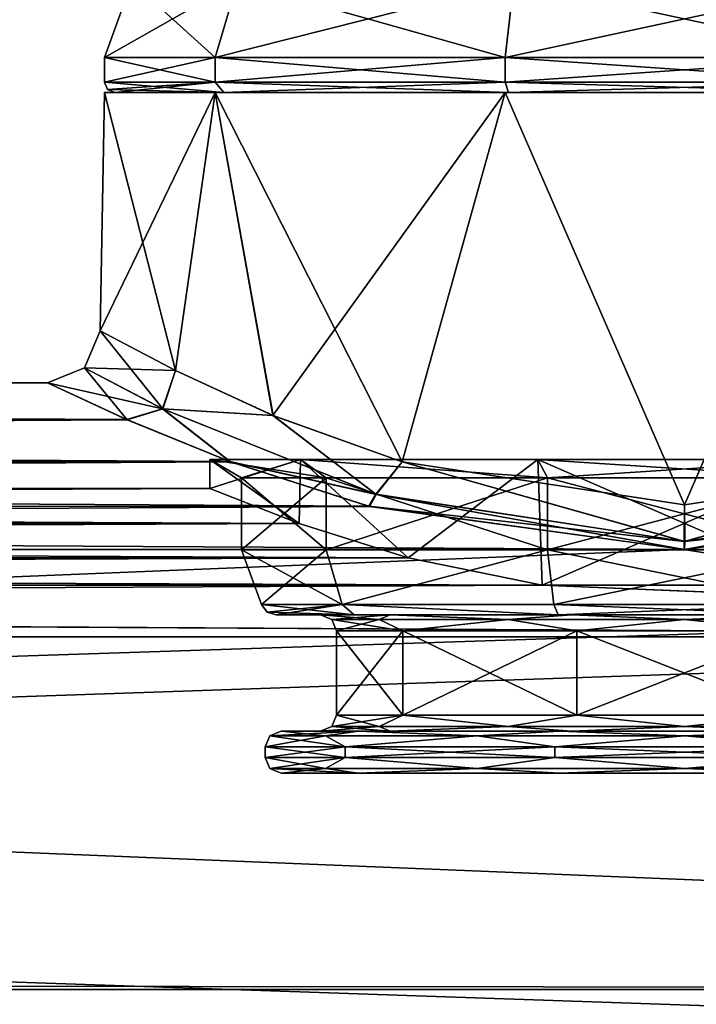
# Model space of a CAD drawing. Header units: metres. Extents: x -150 to 150, y -23 to 84.
# Tile 20 of 27: x 64 to 77, y 11 to 30. Entities that reach past the tile are written whole.
import ezdxf

# ---------------------------------------------------------------- set-up
doc = ezdxf.new("R2010")
doc.units = ezdxf.units.M
doc.layers.add('solid_26009110_SW0001', color=7, linetype='CONTINUOUS')

msp = doc.modelspace()

# ---------------------------------------------------------------- linework, layer by layer
at = {"layer": 'solid_26009110_SW0001'}
for points in [[(68.023552, 30.6, -6.158559), (67.600853, 29.164444, -6.465693), (65.5, 29.164444)], [(66.022499, 30.6), (65.5, 29.164444), (67.600853, 29.164444, 6.465693)], [(66.022499, 30.6), (68.023552, 30.6, -6.158559), (65.5, 29.164444)], [(68.023552, 30.6, 6.158559), (66.022499, 30.6), (67.600853, 29.164444, 6.465693)], [(73.262192, 30.6, -9.964667), (73.100769, 29.164444, -10.461607), (67.600853, 29.164444, -6.465693)], [(68.023552, 30.6, -6.158559), (73.262192, 30.6, -9.964667), (67.600853, 29.164444, -6.465693)], [(68.023552, 30.6, 6.158559), (67.600853, 29.164444, 6.465693), (73.100769, 29.164444, 10.461607)], [(73.262192, 30.6, 9.964667), (68.023552, 30.6, 6.158559), (73.100769, 29.164444, 10.461607)], [(79.737808, 30.6, -9.964667), (79.899231, 29.164444, -10.461607), (73.100769, 29.164444, -10.461607)], [(73.262192, 30.6, -9.964667), (79.737808, 30.6, -9.964667), (73.100769, 29.164444, -10.461607)], [(73.262192, 30.6, 9.964667), (73.100769, 29.164444, 10.461607), (79.899231, 29.164444, 10.461607)], [(79.737808, 30.6, 9.964667), (73.262192, 30.6, 9.964667), (79.899231, 29.164444, 10.461607)], [(65.5, 28.700001), (65.5, 29.164444), (67.600853, 29.164444, -6.465693)], [(67.600815, 28.700001, -6.465639), (65.5, 28.700001), (67.600853, 29.164444, -6.465693)], [(67.600815, 28.700001, 6.465639), (65.5, 29.164444), (65.5, 28.700001)], [(67.600815, 28.700001, 6.465639), (67.600853, 29.164444, 6.465693), (65.5, 29.164444)], [(67.600815, 28.700001, -6.465639), (67.600853, 29.164444, -6.465693), (73.100769, 29.164444, -10.461607)], [(73.100815, 28.700001, -10.461622), (67.600815, 28.700001, -6.465639), (73.100769, 29.164444, -10.461607)], [(67.600815, 28.700001, 6.465639), (73.100815, 28.700001, 10.461622), (67.600853, 29.164444, 6.465693)], [(73.100815, 28.700001, 10.461622), (73.100769, 29.164444, 10.461607), (67.600853, 29.164444, 6.465693)], [(73.100815, 28.700001, -10.461622), (73.100769, 29.164444, -10.461607), (79.899231, 29.164444, -10.461607)], [(79.899185, 28.700001, 10.461622), (79.899231, 29.164444, 10.461607), (73.100769, 29.164444, 10.461607)], [(73.100815, 28.700001, 10.461622), (79.899185, 28.700001, 10.461622), (73.100769, 29.164444, 10.461607)], [(79.899185, 28.700001, -10.461622), (73.100815, 28.700001, -10.461622), (79.899231, 29.164444, -10.461607)], [(67.600815, 28.700001, 6.465639), (65.5, 28.700001), (67.762634, 28.5, 6.348101)], [(65.558578, 28.558578), (67.762634, 28.5, 6.348101), (65.5, 28.700001)], [(65.558578, 28.558578), (65.5, 28.700001), (67.600815, 28.700001, -6.465639)], [(65.558578, 28.558578), (67.600815, 28.700001, -6.465639), (65.699997, 28.5)], [(65.558578, 28.558578), (65.699997, 28.5), (67.762634, 28.5, 6.348101)], [(67.600815, 28.700001, -6.465639), (67.762634, 28.5, -6.348101), (65.699997, 28.5)], [(67.600815, 28.700001, 6.465639), (67.762634, 28.5, 6.348101), (73.162628, 28.5, 10.271413)], [(67.600815, 28.700001, 6.465639), (73.162628, 28.5, 10.271413), (73.100815, 28.700001, 10.461622)], [(73.100815, 28.700001, -10.461622), (67.762634, 28.5, -6.348101), (67.600815, 28.700001, -6.465639)], [(73.100815, 28.700001, -10.461622), (73.162628, 28.5, -10.271413), (67.762634, 28.5, -6.348101)], [(73.100815, 28.700001, 10.461622), (73.162628, 28.5, 10.271413), (79.837372, 28.5, 10.271413)], [(73.100815, 28.700001, 10.461622), (79.837372, 28.5, 10.271413), (79.899185, 28.700001, 10.461622)], [(79.899185, 28.700001, -10.461622), (73.162628, 28.5, -10.271413), (73.100815, 28.700001, -10.461622)], [(79.899185, 28.700001, -10.461622), (79.837372, 28.5, -10.271413), (73.162628, 28.5, -10.271413)], [(65.42115, 23.982548), (65.5, 28.5), (67.600807, 28.5, -6.465622)], [(66.848503, 23.230917, 5.466309), (65.5, 28.5), (65.42115, 23.982548)], [(66.847527, 23.231468, -5.464561), (65.42115, 23.982548), (67.600807, 28.5, -6.465622)], [(67.762634, 28.5, -6.348101), (67.600807, 28.5, -6.465622), (65.5, 28.5)], [(65.699997, 28.5), (65.5, 28.5), (67.600807, 28.5, 6.465622)], [(66.848503, 23.230917, 5.466309), (67.600807, 28.5, 6.465622), (65.5, 28.5)], [(67.762634, 28.5, -6.348101), (65.5, 28.5), (65.699997, 28.5)], [(67.762634, 28.5, 6.348101), (65.699997, 28.5), (67.600807, 28.5, 6.465622)], [(68.696136, 22.383173, -7.903163), (66.847527, 23.231468, -5.464561), (67.600807, 28.5, -6.465622)], [(66.848503, 23.230917, 5.466309), (68.699364, 22.381794, 7.906386), (67.600807, 28.5, 6.465622)], [(73.162628, 28.5, -10.271413), (73.1008, 28.5, -10.461618), (67.600807, 28.5, -6.465622)], [(68.696136, 22.383173, -7.903163), (67.600807, 28.5, -6.465622), (73.1008, 28.5, -10.461618)], [(67.762634, 28.5, -6.348101), (73.162628, 28.5, -10.271413), (67.600807, 28.5, -6.465622)], [(73.162628, 28.5, 10.271413), (67.600807, 28.5, 6.465622), (73.1008, 28.5, 10.461618)], [(71.148376, 21.501774, 9.749996), (73.1008, 28.5, 10.461618), (67.600807, 28.5, 6.465622)], [(73.162628, 28.5, 10.271413), (67.762634, 28.5, 6.348101), (67.600807, 28.5, 6.465622)], [(68.699364, 22.381794, 7.906386), (71.148376, 21.501774, 9.749996), (67.600807, 28.5, 6.465622)], [(71.145058, 21.50279, -9.748154), (68.696136, 22.383173, -7.903163), (73.1008, 28.5, -10.461618)], [(76.499176, 20.688141, -11.136356), (71.145058, 21.50279, -9.748154), (73.1008, 28.5, -10.461618)], [(71.148376, 21.501774, 9.749996), (76.500519, 20.688131, 11.136356), (73.1008, 28.5, 10.461618)], [(73.162628, 28.5, -10.271413), (79.8992, 28.5, -10.461618), (73.1008, 28.5, -10.461618)], [(76.499176, 20.688141, -11.136356), (73.1008, 28.5, -10.461618), (79.8992, 28.5, -10.461618)], [(79.837372, 28.5, 10.271413), (73.1008, 28.5, 10.461618), (79.8992, 28.5, 10.461618)], [(76.500519, 20.688131, 11.136356), (79.8992, 28.5, 10.461618), (73.1008, 28.5, 10.461618)], [(79.837372, 28.5, 10.271413), (73.162628, 28.5, 10.271413), (73.1008, 28.5, 10.461618)], [(73.162628, 28.5, -10.271413), (79.837372, 28.5, -10.271413), (79.8992, 28.5, -10.461618)], [(81.851563, 21.501755, -9.750033), (76.499176, 20.688141, -11.136356), (79.8992, 28.5, -10.461618)], [(76.500519, 20.688131, 11.136356), (81.854828, 21.502754, 9.748219), (79.8992, 28.5, 10.461618)], [(65.122208, 23.286751, 0), (65.42115, 23.982548), (66.847527, 23.231468, -5.464561)], [(66.606819, 22.505665, 5.649123), (65.42115, 23.982548), (65.122208, 23.286751, 0)], [(66.606819, 22.505665, 5.649123), (66.848503, 23.230917, 5.466309), (65.42115, 23.982548)], [(65.122208, 23.286751, 0), (64.421303, 23), (65.930893, 22.300644, 5.62861)], [(66.602974, 22.507618, -5.642427), (64.421303, 23), (65.122208, 23.286751, 0)], [(66.606819, 22.505665, 5.649123), (65.122208, 23.286751, 0), (65.930893, 22.300644, 5.62861)], [(66.602974, 22.507618, -5.642427), (65.122208, 23.286751, 0), (66.847527, 23.231468, -5.464561)], [(66.602974, 22.507618, -5.642427), (66.847527, 23.231468, -5.464561), (68.696136, 22.383173, -7.903163)], [(66.606819, 22.505665, 5.649123), (68.699364, 22.381794, 7.906386), (66.848503, 23.230917, 5.466309)], [(-65.930931, 22.300629, -5.628675), (-64.421303, 23), (65.924957, 22.303236, -5.618331)], [(64.421303, 23), (-64.421303, 23), (-65.925064, 22.303188, 5.618521)], [(65.930893, 22.300644, 5.62861), (64.421303, 23), (-65.925064, 22.303188, 5.618521)], [(65.924957, 22.303236, -5.618331), (-64.421303, 23), (64.421303, 23)], [(66.602974, 22.507618, -5.642427), (65.924957, 22.303236, -5.618331), (64.421303, 23)], [(66.602974, 22.507618, -5.642427), (67.87989, 21.509291, -8.145577), (65.924957, 22.303236, -5.618331)], [(66.606819, 22.505665, 5.649123), (65.930893, 22.300644, 5.62861), (67.890427, 21.505346, 8.155984)], [(66.602974, 22.507618, -5.642427), (70.646133, 20.889467, -9.806527), (67.87989, 21.509291, -8.145577)], [(66.602974, 22.507618, -5.642427), (68.696136, 22.383173, -7.903163), (70.646133, 20.889467, -9.806527)], [(70.657341, 20.886023, 9.813308), (66.606819, 22.505665, 5.649123), (67.890427, 21.505346, 8.155984)], [(70.657341, 20.886023, 9.813308), (68.699364, 22.381794, 7.906386), (66.606819, 22.505665, 5.649123)], [(-67.890526, 21.505312, -8.156073), (-65.930931, 22.300629, -5.628675), (67.87989, 21.509291, -8.145577)], [(65.930893, 22.300644, 5.62861), (-65.925064, 22.303188, 5.618521), (-67.880058, 21.509228, 8.145741)], [(67.890427, 21.505346, 8.155984), (65.930893, 22.300644, 5.62861), (-67.880058, 21.509228, 8.145741)], [(-65.930931, 22.300629, -5.628675), (65.924957, 22.303236, -5.618331), (67.87989, 21.509291, -8.145577)], [(70.646133, 20.889467, -9.806527), (68.696136, 22.383173, -7.903163), (71.145058, 21.50279, -9.748154)], [(70.657341, 20.886023, 9.813308), (71.148376, 21.501774, 9.749996), (68.699364, 22.381794, 7.906386)], [(-70.531059, 20.658709, -10.110279), (-67.890526, 21.505312, -8.156073), (70.517204, 20.662445, -10.10264)], [(67.890427, 21.505346, 8.155984), (-67.880058, 21.509228, 8.145741), (-70.517365, 20.662401, 10.102732)], [(70.530968, 20.658731, 10.110233), (67.890427, 21.505346, 8.155984), (-70.517365, 20.662401, 10.102732)], [(-67.890526, 21.505312, -8.156073), (67.87989, 21.509291, -8.145577), (70.517204, 20.662445, -10.10264)], [(67.5, 21.54641), (67.5, 21), (69.195015, 20.331327, -5.257102)], [(69.218849, 21.54641, 5.290067), (69.194725, 20.331434, 5.256691), (67.5, 21)], [(69.218849, 21.54641, 5.290067), (67.5, 21), (67.5, 21.54641)], [(69.218849, 21.54641, -5.290067), (67.5, 21.54641), (69.195015, 20.331327, -5.257102)], [(69.218849, 21.54641, -5.290067), (68.099998, 21.200001), (67.5, 21.54641)], [(69.704193, 21.200001, 4.937305), (67.5, 21.54641), (68.099998, 21.200001)], [(69.218849, 21.54641, 5.290067), (67.5, 21.54641), (69.704193, 21.200001, 4.937305)], [(70.646133, 20.889467, -9.806527), (70.517204, 20.662445, -10.10264), (67.87989, 21.509291, -8.145577)], [(70.657341, 20.886023, 9.813308), (67.890427, 21.505346, 8.155984), (70.530968, 20.658731, 10.110233)], [(69.218849, 21.54641, -5.290067), (69.704193, 21.200001, -4.937305), (68.099998, 21.200001)], [(69.218849, 21.54641, 5.290067), (71.259331, 19.684126, 7.316776), (69.194725, 20.331434, 5.256691)], [(69.218849, 21.54641, -5.290067), (69.195015, 20.331327, -5.257102), (71.259499, 19.684078, -7.316901)], [(69.218849, 21.54641, -5.290067), (71.259499, 19.684078, -7.316901), (73.718849, 21.54641, -8.559508)], [(73.718849, 21.54641, 8.559508), (71.259331, 19.684126, 7.316776), (69.218849, 21.54641, 5.290067)], [(69.218849, 21.54641, -5.290067), (73.904205, 21.200001, -7.988857), (69.704193, 21.200001, -4.937305)], [(69.218849, 21.54641, -5.290067), (73.718849, 21.54641, -8.559508), (73.904205, 21.200001, -7.988857)], [(69.218849, 21.54641, 5.290067), (69.704193, 21.200001, 4.937305), (73.904205, 21.200001, 7.988857)], [(73.718849, 21.54641, 8.559508), (69.218849, 21.54641, 5.290067), (73.904205, 21.200001, 7.988857)], [(70.646133, 20.889467, -9.806527), (71.145058, 21.50279, -9.748154), (76.493469, 19.992407, -11.435158)], [(76.506668, 19.992397, 11.435163), (71.148376, 21.501774, 9.749996), (70.657341, 20.886023, 9.813308)], [(76.493469, 19.992407, -11.435158), (71.145058, 21.50279, -9.748154), (76.499176, 20.688141, -11.136356)], [(76.506668, 19.992397, 11.435163), (76.500519, 20.688131, 11.136356), (71.148376, 21.501774, 9.749996)], [(73.718849, 21.54641, 8.559508), (73.805122, 19.164087, 8.58707), (71.259331, 19.684126, 7.316776)], [(73.718849, 21.54641, -8.559508), (71.259499, 19.684078, -7.316901), (73.805557, 19.164024, -8.587209)], [(73.718849, 21.54641, -8.559508), (73.805557, 19.164024, -8.587209), (79.194946, 19.164097, -8.587048)], [(73.718849, 21.54641, -8.559508), (79.194946, 19.164097, -8.587048), (79.281151, 21.54641, -8.559508)], [(79.281151, 21.54641, 8.559508), (73.805122, 19.164087, 8.58707), (73.718849, 21.54641, 8.559508)], [(73.718849, 21.54641, -8.559508), (79.281151, 21.54641, -8.559508), (73.904205, 21.200001, -7.988857)], [(73.718849, 21.54641, 8.559508), (73.904205, 21.200001, 7.988857), (79.095795, 21.200001, 7.988857)], [(79.281151, 21.54641, 8.559508), (73.718849, 21.54641, 8.559508), (79.095795, 21.200001, 7.988857)], [(79.281151, 21.54641, 8.559508), (79.19445, 19.164026, 8.587205), (73.805122, 19.164087, 8.58707)], [(79.281151, 21.54641, -8.559508), (79.095795, 21.200001, -7.988857), (73.904205, 21.200001, -7.988857)], [(76.493469, 19.992407, -11.435158), (76.499176, 20.688141, -11.136356), (81.851563, 21.501755, -9.750033)], [(76.493469, 19.992407, -11.435158), (81.851563, 21.501755, -9.750033), (82.342735, 20.886047, -9.813262)], [(76.506668, 19.992397, 11.435163), (81.854828, 21.502754, 9.748219), (76.500519, 20.688131, 11.136356)], [(82.353973, 20.889498, 9.806463), (81.854828, 21.502754, 9.748219), (76.506668, 19.992397, 11.435163)], [(69.704193, 21.200001, -4.937305), (69.704193, 19.836365, -4.937305), (68.099998, 19.836365)], [(68.099998, 21.200001), (69.704193, 21.200001, -4.937305), (68.099998, 19.836365)], [(69.704193, 19.836365, 4.937305), (68.099998, 21.200001), (68.099998, 19.836365)], [(69.704193, 19.836365, 4.937305), (69.704193, 21.200001, 4.937305), (68.099998, 21.200001)], [(73.904205, 21.200001, -7.988857), (73.904205, 19.836365, -7.988857), (69.704193, 19.836365, -4.937305)], [(69.704193, 21.200001, -4.937305), (73.904205, 21.200001, -7.988857), (69.704193, 19.836365, -4.937305)], [(73.904205, 19.836365, 7.988857), (73.904205, 21.200001, 7.988857), (69.704193, 21.200001, 4.937305)], [(69.704193, 19.836365, 4.937305), (73.904205, 19.836365, 7.988857), (69.704193, 21.200001, 4.937305)], [(79.095795, 21.200001, -7.988857), (79.095795, 19.836365, -7.988857), (73.904205, 19.836365, -7.988857)], [(73.904205, 21.200001, -7.988857), (79.095795, 21.200001, -7.988857), (73.904205, 19.836365, -7.988857)], [(79.095795, 19.836365, 7.988857), (79.095795, 21.200001, 7.988857), (73.904205, 21.200001, 7.988857)], [(73.904205, 19.836365, 7.988857), (79.095795, 19.836365, 7.988857), (73.904205, 21.200001, 7.988857)], [(-69.195007, 20.331333, 5.257083), (-67.5, 21), (69.194725, 20.331434, 5.256691)], [(67.5, 21), (-67.5, 21), (-69.194687, 20.331448, -5.256638)], [(69.195015, 20.331327, -5.257102), (67.5, 21), (-69.194687, 20.331448, -5.256638)], [(69.194725, 20.331434, 5.256691), (-67.5, 21), (67.5, 21)], [(70.646133, 20.889467, -9.806527), (76.493469, 19.992407, -11.435158), (70.517204, 20.662445, -10.10264)], [(70.657341, 20.886023, 9.813308), (70.530968, 20.658731, 10.110233), (76.502487, 19.842793, 11.630288)], [(76.506668, 19.992397, 11.435163), (70.657341, 20.886023, 9.813308), (76.502487, 19.842793, 11.630288)], [(76.493469, 19.992407, -11.435158), (82.342735, 20.886047, -9.813262), (76.497032, 19.842798, -11.630279)], [(82.342735, 20.886047, -9.813262), (82.468941, 20.658709, -10.110279), (76.497032, 19.842798, -11.630279)], [(82.353973, 20.889498, 9.806463), (76.506668, 19.992397, 11.435163), (82.482635, 20.662401, 10.102732)], [(-76.502968, 19.842798, -11.630279), (-70.531059, 20.658709, -10.110279), (76.497032, 19.842798, -11.630279)], [(70.530968, 20.658731, 10.110233), (-70.517365, 20.662401, 10.102732), (-76.497513, 19.842793, 11.630288)], [(76.502487, 19.842793, 11.630288), (70.530968, 20.658731, 10.110233), (-76.497513, 19.842793, 11.630288)], [(-70.531059, 20.658709, -10.110279), (70.517204, 20.662445, -10.10264), (76.497032, 19.842798, -11.630279)], [(76.493469, 19.992407, -11.435158), (76.497032, 19.842798, -11.630279), (70.517204, 20.662445, -10.10264)], [(76.497032, 19.842798, -11.630279), (82.468941, 20.658709, -10.110279), (127.5, 19.918585, -11.5)], [(82.482635, 20.662401, 10.102732), (76.502487, 19.842793, 11.630288), (127.5, 19.918585, 11.5)], [(76.506668, 19.992397, 11.435163), (76.502487, 19.842793, 11.630288), (82.482635, 20.662401, 10.102732)], [(-71.259506, 19.684078, 7.316903), (-69.195007, 20.331333, 5.257083), (71.259331, 19.684126, 7.316776)], [(69.195015, 20.331327, -5.257102), (-69.194687, 20.331448, -5.256638), (-71.2593, 19.684134, -7.316755)], [(71.259499, 19.684078, -7.316901), (69.195015, 20.331327, -5.257102), (-71.2593, 19.684134, -7.316755)], [(-69.195007, 20.331333, 5.257083), (69.194725, 20.331434, 5.256691), (71.259331, 19.684126, 7.316776)], [(-127.5, 11.5, 19.918585), (127.5, 11.5, 19.918585), (127.5, 19.918585, 11.5)], [(76.502487, 19.842793, 11.630288), (-127.5, 11.5, 19.918585), (127.5, 19.918585, 11.5)], [(76.502487, 19.842793, 11.630288), (-76.497513, 19.842793, 11.630288), (-127.5, 11.5, 19.918585)], [(-76.502968, 19.842798, -11.630279), (76.497032, 19.842798, -11.630279), (127.5, 11.5, -19.918585)], [(0.001228, 11.621921, -19.847694), (-76.502968, 19.842798, -11.630279), (127.5, 11.5, -19.918585)], [(68.478157, 18.797394), (68.099998, 19.836365), (69.704193, 19.836365, -4.937305)], [(70.010185, 18.797394, 4.715115), (69.704193, 19.836365, 4.937305), (68.099998, 19.836365)], [(70.010185, 18.797394, 4.715115), (68.099998, 19.836365), (68.478157, 18.797394)], [(70.010185, 18.797394, -4.715115), (68.478157, 18.797394), (69.704193, 19.836365, -4.937305)], [(70.010185, 18.797394, -4.715115), (69.704193, 19.836365, -4.937305), (73.904205, 19.836365, -7.988857)], [(70.010185, 18.797394, 4.715115), (73.904205, 19.836365, 7.988857), (69.704193, 19.836365, 4.937305)], [(74.021111, 18.797394, -7.629227), (70.010185, 18.797394, -4.715115), (73.904205, 19.836365, -7.988857)], [(70.010185, 18.797394, 4.715115), (74.021111, 18.797394, 7.629227), (73.904205, 19.836365, 7.988857)], [(74.021111, 18.797394, -7.629227), (73.904205, 19.836365, -7.988857), (79.095795, 19.836365, -7.988857)], [(78.978889, 18.797394, 7.629227), (79.095795, 19.836365, 7.988857), (73.904205, 19.836365, 7.988857)], [(74.021111, 18.797394, 7.629227), (78.978889, 18.797394, 7.629227), (73.904205, 19.836365, 7.988857)], [(78.978889, 18.797394, -7.629227), (74.021111, 18.797394, -7.629227), (79.095795, 19.836365, -7.988857)], [(76.497032, 19.842798, -11.630279), (127.5, 19.918585, -11.5), (127.5, 11.5, -19.918585)], [(-73.80555, 19.164026, 8.587205), (-71.259506, 19.684078, 7.316903), (73.805122, 19.164087, 8.58707)], [(71.259499, 19.684078, -7.316901), (-71.2593, 19.684134, -7.316755), (-73.805054, 19.164097, -8.587048)], [(73.805557, 19.164024, -8.587209), (71.259499, 19.684078, -7.316901), (-73.805054, 19.164097, -8.587048)], [(-71.259506, 19.684078, 7.316903), (71.259331, 19.684126, 7.316776), (73.805122, 19.164087, 8.58707)], [(-128, 18.18647, -10.50011), (73.805557, 19.164024, -8.587209), (-73.805054, 19.164097, -8.587048)], [(97.199997, 18.186556, 10.499961), (-128, 18.18647, 10.50011), (-79.194878, 19.164087, 8.58707)], [(97.199997, 18.186556, -10.499961), (73.805557, 19.164024, -8.587209), (-128, 18.18647, -10.50011)], [(97.199997, 18.186556, 10.499961), (-79.194878, 19.164087, 8.58707), (-73.80555, 19.164026, 8.587205)], [(97.199997, 18.186556, 10.499961), (-73.80555, 19.164026, 8.587205), (73.805122, 19.164087, 8.58707)], [(73.805122, 19.164087, 8.58707), (79.19445, 19.164026, 8.587205), (97.199997, 18.186556, 10.499961)], [(97.199997, 18.186556, -10.499961), (79.194946, 19.164097, -8.587048), (73.805557, 19.164024, -8.587209)], [(70.010185, 18.797394, 4.715115), (68.478157, 18.797394), (70.237679, 18.6, 4.548621)], [(68.58799, 18.654255), (70.237679, 18.6, 4.548621), (68.478157, 18.797394)], [(68.58799, 18.654255), (68.478157, 18.797394), (70.010185, 18.797394, -4.715115)], [(68.58799, 18.654255), (70.010185, 18.797394, -4.715115), (68.760063, 18.6)], [(70.010185, 18.797394, -4.715115), (70.237679, 18.6, -4.548625), (68.760063, 18.6)], [(70.010185, 18.797394, 4.715115), (70.237679, 18.6, 4.548621), (74.108032, 18.6, 7.361053)], [(70.010185, 18.797394, 4.715115), (74.108032, 18.6, 7.361053), (74.021111, 18.797394, 7.629227)], [(70.010185, 18.797394, -4.715115), (74.108032, 18.6, -7.361053), (70.237679, 18.6, -4.548625)], [(74.021111, 18.797394, -7.629227), (74.108032, 18.6, -7.361053), (70.010185, 18.797394, -4.715115)], [(74.021111, 18.797394, 7.629227), (74.108032, 18.6, 7.361053), (78.891968, 18.6, 7.361053)], [(74.021111, 18.797394, 7.629227), (78.891968, 18.6, 7.361053), (78.978889, 18.797394, 7.629227)], [(78.978889, 18.797394, -7.629227), (74.108032, 18.6, -7.361053), (74.021111, 18.797394, -7.629227)], [(78.978889, 18.797394, -7.629227), (78.891968, 18.6, -7.361053), (74.108032, 18.6, -7.361053)], [(68.58799, 18.654255), (68.760063, 18.6), (70.237679, 18.6, 4.548621)], [(70.917618, 18.6, 4.05549), (70.237679, 18.6, 4.548621), (68.760063, 18.6)], [(69.599998, 18.6), (68.760063, 18.6), (70.237679, 18.6, -4.548625)], [(69.599998, 18.6), (70.917618, 18.6, 4.05549), (68.760063, 18.6)], [(70.917664, 18.6, -4.055548), (69.599998, 18.6), (70.237679, 18.6, -4.548625)], [(70.708138, 18.512133, 3.343934), (70.917618, 18.6, 4.05549), (69.599998, 18.6)], [(69.812134, 18.512133), (69.599998, 18.6), (70.917664, 18.6, -4.055548)], [(70.708138, 18.512133, 3.343934), (69.599998, 18.6), (69.812134, 18.512133)], [(70.708138, 18.512133, -3.343934), (69.812134, 18.512133), (70.917664, 18.6, -4.055548)], [(69.812134, 18.512133), (69.900002, 18.299999), (71.160492, 18.299999, 3.879383)], [(70.708138, 18.512133, -3.343934), (69.900002, 18.299999), (69.812134, 18.512133)], [(70.708138, 18.512133, 3.343934), (69.812134, 18.512133), (71.160492, 18.299999, 3.879383)], [(70.708138, 18.512133, -3.343934), (71.160484, 18.299999, -3.879383), (69.900002, 18.299999)], [(74.367744, 18.6, 6.562277), (74.108032, 18.6, 7.361053), (70.237679, 18.6, 4.548621)], [(70.917618, 18.6, 4.05549), (74.367744, 18.6, 6.562277), (70.237679, 18.6, 4.548621)], [(74.367813, 18.6, -6.5623), (70.237679, 18.6, -4.548625), (74.108032, 18.6, -7.361053)], [(74.367813, 18.6, -6.5623), (70.917664, 18.6, -4.055548), (70.237679, 18.6, -4.548625)], [(70.708138, 18.512133, 3.343934), (73.156067, 18.512133, 5.791863), (70.917618, 18.6, 4.05549)], [(73.156067, 18.512133, -5.791863), (70.708138, 18.512133, -3.343934), (70.917664, 18.6, -4.055548)], [(73.156067, 18.512133, -5.791863), (71.160484, 18.299999, -3.879383), (70.708138, 18.512133, -3.343934)], [(70.708138, 18.512133, 3.343934), (71.160492, 18.299999, 3.879383), (73.156067, 18.512133, 5.791863)], [(73.156067, 18.512133, 5.791863), (74.367744, 18.6, 6.562277), (70.917618, 18.6, 4.05549)], [(73.156067, 18.512133, -5.791863), (70.917664, 18.6, -4.055548), (74.367813, 18.6, -6.5623)], [(73.156067, 18.512133, -5.791863), (74.460487, 18.299999, -6.276973), (71.160484, 18.299999, -3.879383)], [(73.156067, 18.512133, 5.791863), (71.160492, 18.299999, 3.879383), (74.460487, 18.299999, 6.276973)], [(73.156067, 18.512133, 5.791863), (76.5, 18.512133, 6.687868), (74.367744, 18.6, 6.562277)], [(76.5, 18.512133, -6.687868), (73.156067, 18.512133, -5.791863), (74.367813, 18.6, -6.5623)], [(76.5, 18.512133, -6.687868), (74.460487, 18.299999, -6.276973), (73.156067, 18.512133, -5.791863)], [(73.156067, 18.512133, 5.791863), (74.460487, 18.299999, 6.276973), (76.5, 18.512133, 6.687868)], [(74.367744, 18.6, 6.562277), (78.891968, 18.6, 7.361053), (74.108032, 18.6, 7.361053)], [(78.632256, 18.6, -6.562277), (74.108032, 18.6, -7.361053), (78.891968, 18.6, -7.361053)], [(78.632256, 18.6, -6.562277), (74.367813, 18.6, -6.5623), (74.108032, 18.6, -7.361053)], [(74.367744, 18.6, 6.562277), (78.632187, 18.6, 6.5623), (78.891968, 18.6, 7.361053)], [(76.5, 18.512133, 6.687868), (78.632187, 18.6, 6.5623), (74.367744, 18.6, 6.562277)], [(76.5, 18.512133, -6.687868), (74.367813, 18.6, -6.5623), (78.632256, 18.6, -6.562277)], [(76.5, 18.512133, -6.687868), (78.539513, 18.299999, -6.276973), (74.460487, 18.299999, -6.276973)], [(76.5, 18.512133, 6.687868), (74.460487, 18.299999, 6.276973), (78.539513, 18.299999, 6.276973)], [(76.5, 18.512133, 6.687868), (79.843933, 18.512133, 5.791863), (78.632187, 18.6, 6.5623)], [(79.843933, 18.512133, -5.791863), (76.5, 18.512133, -6.687868), (78.632256, 18.6, -6.562277)], [(79.843933, 18.512133, -5.791863), (78.539513, 18.299999, -6.276973), (76.5, 18.512133, -6.687868)], [(76.5, 18.512133, 6.687868), (78.539513, 18.299999, 6.276973), (79.843933, 18.512133, 5.791863)], [(71.160484, 18.299999, -3.879383), (69.900002, 16.700001), (69.900002, 18.299999)], [(71.160492, 16.700001, 3.879383), (69.900002, 18.299999), (69.900002, 16.700001)], [(71.160492, 18.299999, 3.879383), (69.900002, 18.299999), (71.160492, 16.700001, 3.879383)], [(71.160484, 18.299999, -3.879383), (71.160484, 16.700001, -3.879383), (69.900002, 16.700001)], [(74.460487, 18.299999, -6.276973), (74.460487, 16.700001, -6.276973), (71.160484, 16.700001, -3.879383)], [(71.160484, 18.299999, -3.879383), (74.460487, 18.299999, -6.276973), (71.160484, 16.700001, -3.879383)], [(71.160492, 18.299999, 3.879383), (71.160492, 16.700001, 3.879383), (74.460487, 16.700001, 6.276973)], [(74.460487, 18.299999, 6.276973), (71.160492, 18.299999, 3.879383), (74.460487, 16.700001, 6.276973)], [(78.539513, 18.299999, -6.276973), (78.539513, 16.700001, -6.276973), (74.460487, 16.700001, -6.276973)], [(74.460487, 18.299999, -6.276973), (78.539513, 18.299999, -6.276973), (74.460487, 16.700001, -6.276973)], [(74.460487, 18.299999, 6.276973), (74.460487, 16.700001, 6.276973), (78.539513, 16.700001, 6.276973)], [(78.539513, 18.299999, 6.276973), (74.460487, 18.299999, 6.276973), (78.539513, 16.700001, 6.276973)], [(97.199997, 18.186556, -10.499961), (-128, 18.18647, -10.50011), (-128, 10.500185, -18.18642)], [(97.199997, 10.499961, -18.186556), (97.199997, 18.186556, -10.499961), (-128, 10.500185, -18.18642)], [(97.199997, 18.186556, 10.499961), (97.199997, 10.499961, 18.186556), (-128, 18.18647, 10.50011)], [(97.199997, 10.499961, 18.186556), (-128, 10.500185, 18.18642), (-128, 18.18647, 10.50011)], [(69.812134, 16.487867), (69.900002, 16.700001), (71.160484, 16.700001, -3.879383)], [(70.708138, 16.487867, 3.343934), (69.900002, 16.700001), (69.812134, 16.487867)], [(70.708138, 16.487867, -3.343934), (69.812134, 16.487867), (71.160484, 16.700001, -3.879383)], [(70.708138, 16.487867, 3.343934), (71.160492, 16.700001, 3.879383), (69.900002, 16.700001)], [(73.156067, 16.487867, -5.791863), (70.708138, 16.487867, -3.343934), (71.160484, 16.700001, -3.879383)], [(70.708138, 16.487867, 3.343934), (73.156067, 16.487867, 5.791863), (71.160492, 16.700001, 3.879383)], [(73.156067, 16.487867, -5.791863), (71.160484, 16.700001, -3.879383), (74.460487, 16.700001, -6.276973)], [(73.156067, 16.487867, 5.791863), (74.460487, 16.700001, 6.276973), (71.160492, 16.700001, 3.879383)], [(76.5, 16.487867, -6.687868), (73.156067, 16.487867, -5.791863), (74.460487, 16.700001, -6.276973)], [(73.156067, 16.487867, 5.791863), (76.5, 16.487867, 6.687868), (74.460487, 16.700001, 6.276973)], [(76.5, 16.487867, -6.687868), (74.460487, 16.700001, -6.276973), (78.539513, 16.700001, -6.276973)], [(76.5, 16.487867, 6.687868), (78.539513, 16.700001, 6.276973), (74.460487, 16.700001, 6.276973)], [(79.843933, 16.487867, -5.791863), (76.5, 16.487867, -6.687868), (78.539513, 16.700001, -6.276973)], [(76.5, 16.487867, 6.687868), (79.843933, 16.487867, 5.791863), (78.539513, 16.700001, 6.276973)], [(70.708138, 16.487867, -3.343934), (70.917656, 16.4, -4.055538), (69.599998, 16.4)], [(69.812134, 16.487867), (69.599998, 16.4), (70.917618, 16.4, 4.055487)], [(70.708138, 16.487867, -3.343934), (69.599998, 16.4), (69.812134, 16.487867)], [(70.708138, 16.487867, 3.343934), (69.812134, 16.487867), (70.917618, 16.4, 4.055487)], [(73.156067, 16.487867, -5.791863), (70.917656, 16.4, -4.055538), (70.708138, 16.487867, -3.343934)], [(70.708138, 16.487867, 3.343934), (70.917618, 16.4, 4.055487), (73.156067, 16.487867, 5.791863)], [(73.156067, 16.487867, 5.791863), (70.917618, 16.4, 4.055487), (74.367744, 16.4, 6.562278)], [(73.156067, 16.487867, -5.791863), (74.367805, 16.4, -6.562297), (70.917656, 16.4, -4.055538)], [(76.5, 16.487867, -6.687868), (74.367805, 16.4, -6.562297), (73.156067, 16.487867, -5.791863)], [(73.156067, 16.487867, 5.791863), (74.367744, 16.4, 6.562278), (76.5, 16.487867, 6.687868)], [(76.5, 16.487867, 6.687868), (74.367744, 16.4, 6.562278), (78.632195, 16.4, 6.562297)], [(76.5, 16.487867, -6.687868), (78.632256, 16.4, -6.562278), (74.367805, 16.4, -6.562297)], [(79.843933, 16.487867, -5.791863), (78.632256, 16.4, -6.562278), (76.5, 16.487867, -6.687868)], [(76.5, 16.487867, 6.687868), (78.632195, 16.4, 6.562297), (79.843933, 16.487867, 5.791863)], [(69.691193, 16.312132, -3.931066), (70.068314, 16.1, -4.672894), (68.550003, 16.1)], [(68.637871, 16.312132), (68.550003, 16.1), (70.068314, 16.1, 4.672893)], [(69.691193, 16.312132, -3.931066), (68.550003, 16.1), (68.637871, 16.312132)], [(68.637871, 16.312132), (68.849998, 16.4), (70.310951, 16.4, -4.496464)], [(69.691193, 16.312132, 3.931066), (68.849998, 16.4), (68.637871, 16.312132)], [(69.691193, 16.312132, -3.931066), (68.637871, 16.312132), (70.310951, 16.4, -4.496464)], [(69.691193, 16.312132, 3.931066), (68.637871, 16.312132), (70.068314, 16.1, 4.672893)], [(70.917656, 16.4, -4.055538), (70.310951, 16.4, -4.496464), (68.849998, 16.4)], [(69.599998, 16.4), (68.849998, 16.4), (70.310982, 16.4, 4.4965)], [(69.691193, 16.312132, 3.931066), (70.310982, 16.4, 4.4965), (68.849998, 16.4)], [(69.599998, 16.4), (70.917656, 16.4, -4.055538), (68.849998, 16.4)], [(70.917618, 16.4, 4.055487), (69.599998, 16.4), (70.310982, 16.4, 4.4965)], [(72.568932, 16.312132, -6.808806), (69.691193, 16.312132, -3.931066), (70.310951, 16.4, -4.496464)], [(69.691193, 16.312132, 3.931066), (72.568932, 16.312132, 6.808806), (70.310982, 16.4, 4.4965)], [(72.568932, 16.312132, -6.808806), (70.068314, 16.1, -4.672894), (69.691193, 16.312132, -3.931066)], [(69.691193, 16.312132, 3.931066), (70.068314, 16.1, 4.672893), (72.568932, 16.312132, 6.808806)], [(72.568932, 16.312132, -6.808806), (74.043312, 16.1, -7.560899), (70.068314, 16.1, -4.672894)], [(72.568932, 16.312132, 6.808806), (70.068314, 16.1, 4.672893), (74.043312, 16.1, 7.560899)], [(74.367805, 16.4, -6.562297), (74.136093, 16.4, -7.275603), (70.310951, 16.4, -4.496464)], [(72.568932, 16.312132, -6.808806), (70.310951, 16.4, -4.496464), (74.136093, 16.4, -7.275603)], [(70.917656, 16.4, -4.055538), (74.367805, 16.4, -6.562297), (70.310951, 16.4, -4.496464)], [(74.367744, 16.4, 6.562278), (70.310982, 16.4, 4.4965), (74.136131, 16.4, 7.275617)], [(72.568932, 16.312132, 6.808806), (74.136131, 16.4, 7.275617), (70.310982, 16.4, 4.4965)], [(74.367744, 16.4, 6.562278), (70.917618, 16.4, 4.055487), (70.310982, 16.4, 4.4965)], [(76.5, 16.312132, -7.862132), (72.568932, 16.312132, -6.808806), (74.136093, 16.4, -7.275603)], [(72.568932, 16.312132, 6.808806), (76.5, 16.312132, 7.862132), (74.136131, 16.4, 7.275617)], [(76.5, 16.312132, -7.862132), (74.043312, 16.1, -7.560899), (72.568932, 16.312132, -6.808806)], [(72.568932, 16.312132, 6.808806), (74.043312, 16.1, 7.560899), (76.5, 16.312132, 7.862132)], [(76.5, 16.312132, -7.862132), (78.956688, 16.1, -7.560899), (74.043312, 16.1, -7.560899)], [(76.5, 16.312132, 7.862132), (74.043312, 16.1, 7.560899), (78.956688, 16.1, 7.560899)], [(74.367805, 16.4, -6.562297), (78.863869, 16.4, -7.275617), (74.136093, 16.4, -7.275603)], [(76.5, 16.312132, -7.862132), (74.136093, 16.4, -7.275603), (78.863869, 16.4, -7.275617)], [(78.632195, 16.4, 6.562297), (74.136131, 16.4, 7.275617), (78.863907, 16.4, 7.275603)], [(76.5, 16.312132, 7.862132), (78.863907, 16.4, 7.275603), (74.136131, 16.4, 7.275617)], [(78.632195, 16.4, 6.562297), (74.367744, 16.4, 6.562278), (74.136131, 16.4, 7.275617)], [(74.367805, 16.4, -6.562297), (78.632256, 16.4, -6.562278), (78.863869, 16.4, -7.275617)], [(80.431068, 16.312132, -6.808806), (76.5, 16.312132, -7.862132), (78.863869, 16.4, -7.275617)], [(76.5, 16.312132, 7.862132), (80.431068, 16.312132, 6.808806), (78.863907, 16.4, 7.275603)], [(80.431068, 16.312132, -6.808806), (78.956688, 16.1, -7.560899), (76.5, 16.312132, -7.862132)], [(76.5, 16.312132, 7.862132), (78.956688, 16.1, 7.560899), (80.431068, 16.312132, 6.808806)], [(68.550003, 15.9), (68.550003, 16.1), (70.068314, 16.1, -4.672894)], [(70.068314, 15.9, -4.672894), (68.550003, 15.9), (70.068314, 16.1, -4.672894)], [(70.068314, 15.9, 4.672893), (68.550003, 16.1), (68.550003, 15.9)], [(70.068314, 15.9, 4.672893), (70.068314, 16.1, 4.672893), (68.550003, 16.1)], [(70.068314, 15.9, -4.672894), (70.068314, 16.1, -4.672894), (74.043312, 16.1, -7.560899)], [(74.043312, 15.9, -7.560899), (70.068314, 15.9, -4.672894), (74.043312, 16.1, -7.560899)], [(74.043312, 15.9, 7.560899), (74.043312, 16.1, 7.560899), (70.068314, 16.1, 4.672893)], [(70.068314, 15.9, 4.672893), (74.043312, 15.9, 7.560899), (70.068314, 16.1, 4.672893)], [(74.043312, 15.9, -7.560899), (74.043312, 16.1, -7.560899), (78.956688, 16.1, -7.560899)], [(78.956688, 15.9, -7.560899), (74.043312, 15.9, -7.560899), (78.956688, 16.1, -7.560899)], [(78.956688, 15.9, 7.560899), (78.956688, 16.1, 7.560899), (74.043312, 16.1, 7.560899)], [(74.043312, 15.9, 7.560899), (78.956688, 15.9, 7.560899), (74.043312, 16.1, 7.560899)], [(68.637871, 15.687868), (68.550003, 15.9), (70.068314, 15.9, -4.672894)], [(69.691193, 15.687868, 3.931066), (70.068314, 15.9, 4.672893), (68.550003, 15.9)], [(69.691193, 15.687868, 3.931066), (68.550003, 15.9), (68.637871, 15.687868)], [(69.691193, 15.687868, -3.931066), (68.637871, 15.687868), (70.068314, 15.9, -4.672894)], [(72.568932, 15.687868, -6.808806), (69.691193, 15.687868, -3.931066), (70.068314, 15.9, -4.672894)], [(69.691193, 15.687868, 3.931066), (72.568932, 15.687868, 6.808806), (70.068314, 15.9, 4.672893)], [(72.568932, 15.687868, -6.808806), (70.068314, 15.9, -4.672894), (74.043312, 15.9, -7.560899)], [(72.568932, 15.687868, 6.808806), (74.043312, 15.9, 7.560899), (70.068314, 15.9, 4.672893)], [(76.5, 15.687868, -7.862132), (72.568932, 15.687868, -6.808806), (74.043312, 15.9, -7.560899)], [(72.568932, 15.687868, 6.808806), (76.5, 15.687868, 7.862132), (74.043312, 15.9, 7.560899)], [(76.5, 15.687868, -7.862132), (74.043312, 15.9, -7.560899), (78.956688, 15.9, -7.560899)], [(76.5, 15.687868, 7.862132), (78.956688, 15.9, 7.560899), (74.043312, 15.9, 7.560899)], [(80.431068, 15.687868, -6.808806), (76.5, 15.687868, -7.862132), (78.956688, 15.9, -7.560899)], [(76.5, 15.687868, 7.862132), (80.431068, 15.687868, 6.808806), (78.956688, 15.9, 7.560899)], [(68.637871, 15.687868), (68.849998, 15.6), (70.310982, 15.6, 4.4965)], [(69.691193, 15.687868, -3.931066), (68.849998, 15.6), (68.637871, 15.687868)], [(69.691193, 15.687868, 3.931066), (68.637871, 15.687868), (70.310982, 15.6, 4.4965)], [(69.691193, 15.687868, -3.931066), (70.310944, 15.6, -4.496455), (68.849998, 15.6)], [(69.691193, 15.687868, 3.931066), (70.310982, 15.6, 4.4965), (72.568932, 15.687868, 6.808806)], [(72.568932, 15.687868, -6.808806), (70.310944, 15.6, -4.496455), (69.691193, 15.687868, -3.931066)], [(72.568932, 15.687868, -6.808806), (74.136078, 15.6, -7.2756), (70.310944, 15.6, -4.496455)], [(72.568932, 15.687868, 6.808806), (70.310982, 15.6, 4.4965), (74.136139, 15.6, 7.275618)], [(72.568932, 15.687868, 6.808806), (74.136139, 15.6, 7.275618), (76.5, 15.687868, 7.862132)], [(76.5, 15.687868, -7.862132), (74.136078, 15.6, -7.2756), (72.568932, 15.687868, -6.808806)], [(76.5, 15.687868, -7.862132), (78.863861, 15.6, -7.275618), (74.136078, 15.6, -7.2756)], [(76.5, 15.687868, 7.862132), (74.136139, 15.6, 7.275618), (78.863922, 15.6, 7.2756)], [(76.5, 15.687868, 7.862132), (78.863922, 15.6, 7.2756), (80.431068, 15.687868, 6.808806)], [(80.431068, 15.687868, -6.808806), (78.863861, 15.6, -7.275618), (76.5, 15.687868, -7.862132)], [(82.689056, 15.6, 4.496455), (70.310982, 15.6, 4.4965), (68.849998, 15.6)], [(84.150002, 15.6), (82.689056, 15.6, 4.496455), (68.849998, 15.6)], [(70.310944, 15.6, -4.496455), (84.150002, 15.6), (68.849998, 15.6)], [(70.310944, 15.6, -4.496455), (82.689018, 15.6, -4.4965), (84.150002, 15.6)], [(70.310944, 15.6, -4.496455), (74.136078, 15.6, -7.2756), (82.689018, 15.6, -4.4965)], [(78.863922, 15.6, 7.2756), (74.136139, 15.6, 7.275618), (70.310982, 15.6, 4.4965)], [(82.689056, 15.6, 4.496455), (78.863922, 15.6, 7.2756), (70.310982, 15.6, 4.4965)], [(74.136078, 15.6, -7.2756), (78.863861, 15.6, -7.275618), (82.689018, 15.6, -4.4965)], [(5.969534, 10.10025, -20.663614), (0.001228, 11.621921, -19.847694), (127.5, 11.5, -19.918585)], [(-127.5, 0, 23), (127.5, 0, 23), (127.5, 11.5, 19.918585)], [(-127.5, 11.5, 19.918585), (-127.5, 0, 23), (127.5, 11.5, 19.918585)], [(5.969534, 10.10025, -20.663614), (127.5, 11.5, -19.918585), (127.5, 0, -23)]]:
    msp.add_3dface(points, dxfattribs=at)

doc.saveas('drawing.dxf')
